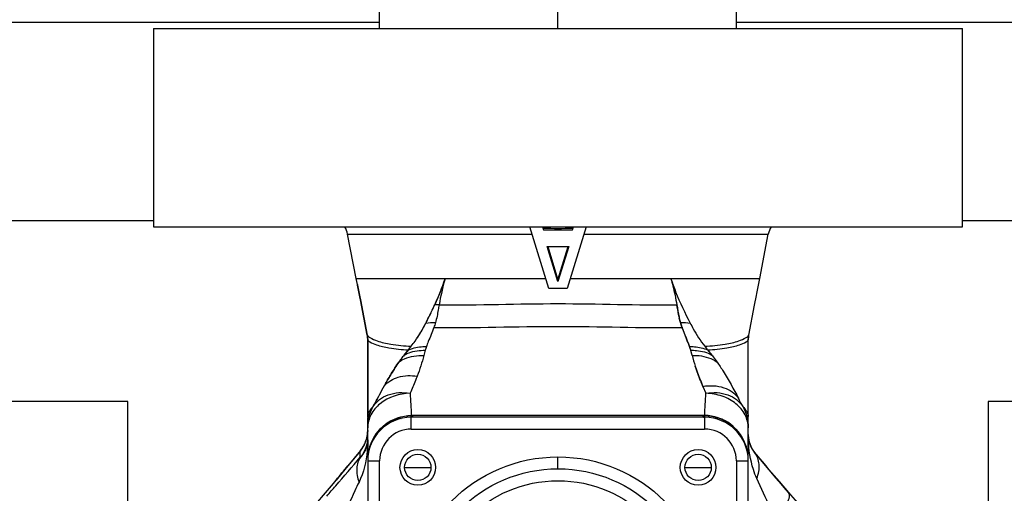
# Model space of a CAD drawing. Header units: millimetres. Extents: x 0 to 1189, y 0 to 841.
# Tile 127 of 166: x 996.88 to 1006.81, y 556.26 to 561.04. Entities that reach past the tile are written whole.
import ezdxf

# ---------------------------------------------------------------- set-up
doc = ezdxf.new("R2010")
doc.units = ezdxf.units.MM
doc.header["$LTSCALE"] = 65.395
doc.linetypes.add('CENTER', pattern=[0.6, 0.375, -0.075, 0.075, -0.075])
for name, color, linetype in [('0006_725700_29_ABL415', 7, 'CONTINUOUS'), ('0006_725700_29_T2_PBL417', 7, 'CONTINUOUS'), ('0006_725700_29_T3_ABL416', 7, 'CONTINUOUS'), ('0006_725700_29_T4_PBL438', 7, 'CONTINUOUS'), ('0006_725700_29_T5_ABL437', 7, 'CONTINUOUS'), ('0006_725700_29_T6_ABL436', 7, 'CONTINUOUS'), ('0006_725700_29T20_PBL494', 7, 'CONTINUOUS'), ('0006_725700_29T37_PBL1462', 7, 'CONTINUOUS'), ('0006_725700_29T40_PBL516', 7, 'CONTINUOUS'), ('0006_725700_29T42_PBL495', 7, 'CONTINUOUS'), ('1907_153200_18_ABL448', 7, 'CONTINUOUS'), ('1907_153200_18_T1_PBL449', 7, 'CONTINUOUS'), ('9M32C_GENSET_KPL_GRUNDRAHMEN_ABL405', 7, 'CONTINUOUS'), ('9M32C_GENSET_KPL_GRUNDRAHMEN_T1_PBL406', 7, 'CONTINUOUS'), ('9M32C_GENSET_KPL_VERROHRUNG_ABL407', 7, 'CONTINUOUS'), ('LAUTERBACH_SP_RING_2_0200_50_PBL420', 7, 'CONTINUOUS'), ('LAUTERBACH_SP_RING_2_0200_50_PBL421', 7, 'CONTINUOUS'), ('LAUTERBACH_SP_RING_2_0200_50_PBL445', 7, 'CONTINUOUS'), ('links_13_VBL404', 7, 'CONTINUOUS'), ('VT40CD-D10_Z171-24344_ABL408', 7, 'CONTINUOUS'), ('VT40CD-D10_Z171-24344_T2_PBL409', 7, 'CONTINUOUS')]:
    doc.layers.add(name, color=color, linetype=linetype)

# ---------------------------------------------------------------- blocks, each defined once
blk = doc.blocks.new('9M32C_GENSET_KPL_GRUNDRAHMEN_T1_PBL406', base_point=(987.3302, 558.0068))
at = {"layer": '9M32C_GENSET_KPL_GRUNDRAHMEN_T1_PBL406', "color": 7, "linetype": 'Continuous'}
for p, q in [((1000.5102, 561.0068), (973.4902, 561.0068)), ((1011.3922, 561.0068), (1004.1102, 561.0068))]:
    blk.add_line(p, q, dxfattribs=at)
blk = doc.blocks.new('9M32C_GENSET_KPL_GRUNDRAHMEN_ABL405', base_point=(987.3302, 558.0068))
at = {"layer": '9M32C_GENSET_KPL_GRUNDRAHMEN_T1_PBL406'}
blk.add_blockref('9M32C_GENSET_KPL_GRUNDRAHMEN_T1_PBL406', (987.3302, 558.0068), dxfattribs=at)
blk = doc.blocks.new('VT40CD-D10_Z171-24344_T2_PBL409', base_point=(988.6302, 547.9668))
at = {"layer": 'VT40CD-D10_Z171-24344_T2_PBL409', "color": 7, "linetype": 'Continuous'}
for p, q in [((998.2303, 559.0068), (973.4902, 559.0068)), ((1011.3922, 559.0068), (1006.3902, 559.0068))]:
    blk.add_line(p, q, dxfattribs=at)
blk = doc.blocks.new('VT40CD-D10_Z171-24344_ABL408', base_point=(988.6302, 547.9668))
at = {"layer": 'VT40CD-D10_Z171-24344_T2_PBL409'}
blk.add_blockref('VT40CD-D10_Z171-24344_T2_PBL409', (988.6302, 547.9668), dxfattribs=at)
blk = doc.blocks.new('0006_725700_29_T2_PBL417', base_point=(1002.3102, 553.9472))
at = {"layer": '0006_725700_29_T2_PBL417', "color": 6, "linetype": 'Continuous'}
for p, q in [((1002.2171, 558.3257), (1002.0257, 558.9468)), ((1002.1543, 558.9468), (1002.163, 558.9185)), ((1002.163, 558.9192), (1002.163, 558.9331)), ((1002.5947, 558.9468), (1002.4033, 558.3257)), ((1002.4575, 558.9185), (1002.4662, 558.9468)), ((1002.4575, 558.9331), (1002.4575, 558.9192)), ((1000.2746, 558.4268), (1000.188, 558.8726)), ((1002.163, 558.9185), (1002.4575, 558.9185)), ((1004.3458, 558.4268), (1004.4325, 558.8726)), ((1002.2015, 558.7502), (1002.419, 558.7502)), ((1002.3102, 558.3974), (1002.2015, 558.7502)), ((1002.2062, 558.7502), (1002.3102, 558.4127)), ((1002.3102, 558.4127), (1002.4142, 558.7502)), ((1002.419, 558.7502), (1002.3102, 558.3974)), ((1000.2746, 558.4268), (1002.186, 558.4268)), ((1000.2862, 558.3665), (1000.2873, 558.3606)), ((1000.2862, 558.3665), (1000.2864, 558.3652)), ((1000.2873, 558.3606), (1000.3103, 558.2423)), ((1002.3059, 558.4268), (1002.3146, 558.4268)), ((1002.3102, 558.3974), (1002.3102, 558.4127)), ((1002.4345, 558.4268), (1004.3458, 558.4268)), ((1004.3168, 558.2765), (1004.346, 558.4267)), ((1000.3103, 558.2423), (1000.3166, 558.2102)), ((1002.4033, 558.3257), (1002.2171, 558.3257)), ((1004.2939, 558.1589), (1004.3123, 558.2533)), ((1004.3123, 558.2533), (1004.3166, 558.2756)), ((1000.3166, 558.2102), (1000.3857, 557.8546)), ((1004.2347, 557.8547), (1004.2939, 558.1589)), ((1000.39, 557.8102), (1000.3902, 557.032)), ((1004.2302, 557.0268), (1004.2305, 557.8102)), ((1000.8296, 557.0441), (1000.8296, 557.0268)), ((1003.7908, 557.0268), (1003.7908, 557.0441)), ((1000.3902, 557.032), (1000.3902, 557.0295)), ((1000.3902, 557.031), (1000.3902, 557.0269)), ((1000.3902, 557.0286), (1000.3902, 557.0228)), ((1000.3902, 557.0245), (1000.3902, 557.0188)), ((1000.3902, 556.8007), (1000.3902, 557.0206)), ((1000.3902, 557.0188), (1000.3902, 557.0181)), ((1000.7102, 557.0264), (1000.7102, 557.0084)), ((1000.7102, 557.0264), (1000.7104, 557.0254)), ((1003.91, 557.0254), (1003.9099, 557.0251)), ((1003.9102, 557.0264), (1003.91, 557.0254)), ((1003.9102, 557.0084), (1003.9102, 557.0249)), ((1004.2302, 557.0267), (1004.2301, 557.0329)), ((1004.2302, 557.0253), (1004.2302, 557.0269)), ((1004.2302, 556.5877), (1004.2302, 557.0266)), ((1004.2379, 556.7841), (1004.2302, 556.8489)), ((1004.2302, 556.8484), (1004.2302, 556.8486)), ((1004.2302, 556.8483), (1004.2302, 556.8484)), ((1004.2302, 556.8483), (1004.2302, 556.8453)), ((1004.2302, 556.848), (1004.2302, 556.8483)), ((1004.2302, 556.8478), (1004.2302, 556.848)), ((1004.2303, 556.847), (1004.2302, 556.8478)), ((1004.2303, 556.8403), (1004.2302, 556.8475)), ((1004.2303, 556.8466), (1004.2303, 556.847)), ((1004.2303, 556.8464), (1004.2303, 556.8466)), ((1004.2303, 556.8457), (1004.2303, 556.8464)), ((1004.2303, 556.8449), (1004.2303, 556.8457)), ((1000.3902, 556.7999), (1000.3902, 556.5877)), ((1004.2303, 556.8446), (1004.2303, 556.8449)), ((1004.2303, 556.8445), (1004.2303, 556.8446)), ((1004.2303, 556.8441), (1004.2303, 556.8445)), ((1004.2303, 556.8439), (1004.2303, 556.8441)), ((1004.2303, 556.8435), (1004.2303, 556.8439)), ((1004.2303, 556.8433), (1004.2303, 556.8409)), ((1004.2305, 556.8394), (1004.2305, 556.8401)), ((1004.2612, 556.7211), (1004.2379, 556.7841)), ((1004.2533, 556.7416), (1004.2461, 556.76)), ((1000.3169, 556.6903), (1000.1901, 556.5369)), ((1004.2227, 556.6704), (1004.2229, 556.6696)), ((1004.2229, 556.6696), (1004.2231, 556.6683)), ((1004.2733, 556.7035), (1004.2533, 556.7416)), ((1004.2958, 556.6688), (1004.2612, 556.7211)), ((1004.2964, 556.6717), (1004.2733, 556.7035)), ((1004.3131, 556.6518), (1004.2965, 556.6717)), ((1004.3823, 556.5679), (1004.3131, 556.6518)), ((1004.4238, 556.5177), (1004.3823, 556.5679))]:
    blk.add_line(p, q, dxfattribs=at)
at = {"layer": '0006_725700_29_T2_PBL417', "color": 9, "linetype": 'Continuous'}
for p, q in [((1000.188, 558.8726), (1002.0485, 558.8726)), ((1002.5719, 558.8726), (1004.4325, 558.8726)), ((1000.2862, 558.3665), (1000.2745, 558.4267)), ((1000.2864, 558.3652), (1000.2862, 558.3665)), ((1000.2873, 558.3606), (1000.2864, 558.3652)), ((1000.3103, 558.2423), (1000.2873, 558.3606)), ((1001.1715, 558.4268), (1001.1708, 558.4245)), ((1003.449, 558.4268), (1003.4497, 558.4245)), ((1004.3201, 558.2934), (1004.346, 558.4267)), ((1000.3166, 558.2102), (1000.3103, 558.2423)), ((1004.2939, 558.1589), (1004.3123, 558.2533)), ((1004.3123, 558.2533), (1004.3166, 558.2756)), ((1004.3166, 558.2756), (1004.3168, 558.2765)), ((1004.3168, 558.2765), (1004.3201, 558.2934)), ((1000.3857, 557.8548), (1000.3166, 558.2102)), ((1004.2347, 557.8548), (1004.2939, 558.1589)), ((1000.3857, 557.8548), (1000.3857, 557.8546)), ((1000.3867, 557.8495), (1000.3857, 557.8548)), ((1000.3857, 557.8546), (1000.3862, 557.8532)), ((1004.234, 557.851), (1004.2347, 557.8548)), ((1004.2344, 557.8535), (1004.2347, 557.8547)), ((1000.39, 557.8102), (1000.3901, 557.809)), ((1000.3902, 557.03), (1000.3901, 557.809)), ((1000.8284, 557.7434), (1000.8297, 557.7433)), ((1004.2302, 557.0329), (1004.2303, 557.809)), ((1004.2303, 557.809), (1004.2305, 557.8102)), ((1003.664, 557.6498), (1003.6646, 557.6498)), ((1003.8202, 557.7059), (1003.8629, 557.6541)), ((1003.7724, 557.3386), (1003.8031, 557.2684)), ((1000.8296, 557.0441), (1000.8303, 557.0441)), ((1000.8303, 557.0437), (1000.8303, 557.0441)), ((1000.8303, 557.044), (1000.8337, 557.044)), ((1000.8337, 557.044), (1000.8437, 557.0441)), ((1003.7767, 557.0441), (1003.7867, 557.044)), ((1003.7867, 557.044), (1003.7901, 557.044)), ((1003.7901, 557.0441), (1003.7908, 557.0441)), ((1003.7901, 557.0441), (1003.7901, 557.0437)), ((1000.3902, 557.0295), (1000.3902, 557.03)), ((1004.2302, 557.0268), (1004.2302, 557.0329)), ((1004.2302, 556.8488), (1004.2302, 556.8482)), ((1000.389, 556.8009), (1000.3889, 556.8003)), ((1000.3889, 556.8003), (1000.3889, 556.7999)), ((1000.3902, 556.7998), (1000.3902, 556.8008)), ((1000.3902, 556.8004), (1000.3902, 556.8001)), ((1004.2302, 556.8448), (1004.2302, 556.845)), ((1000.3163, 556.6895), (1000.1906, 556.5374)), ((1000.3163, 556.6895), (1000.3169, 556.6903)), ((1004.2934, 556.6725), (1004.2943, 556.6733)), ((1004.2959, 556.6689), (1004.2947, 556.6695)), ((1004.2965, 556.6717), (1004.2958, 556.6689)), ((1000.3194, 556.6268), (1000.3155, 556.623)), ((1000.1901, 556.5369), (1000.1906, 556.5374)), ((1000.1901, 556.5369), (1000.1906, 556.5374)), ((1000.7631, 556.521), (1001.0289, 556.521)), ((1003.5915, 556.521), (1003.8574, 556.521)), ((1000.0703, 556.393), (1000.0709, 556.3937))]:
    blk.add_line(p, q, dxfattribs=at)
at = {"layer": '0006_725700_29_T2_PBL417', "color": 2, "linetype": 'Continuous'}
for p, q in [((1001.1711, 558.4257), (1001.1707, 558.4245)), ((1001.1708, 558.4245), (1001.1711, 558.4256)), ((1001.1714, 558.4268), (1001.1711, 558.4257)), ((1000.976, 557.9758), (1000.9748, 557.9735)), ((1003.6499, 557.7024), (1003.6378, 557.7395)), ((1000.7575, 557.6541), (1000.7976, 557.7027)), ((1000.8001, 557.7059), (1000.7974, 557.7027)), ((1000.7976, 557.7027), (1000.8002, 557.7059)), ((1000.8002, 557.7059), (1000.8028, 557.7091)), ((1003.6496, 557.7021), (1003.6507, 557.6987)), ((1003.6951, 557.5428), (1003.6949, 557.5435)), ((1003.695, 557.5434), (1003.6952, 557.5427)), ((1003.7694, 557.3458), (1003.7724, 557.3386)), ((1003.7727, 557.3386), (1003.7696, 557.3458)), ((1000.8296, 557.0452), (1000.8303, 557.0452)), ((1003.7908, 557.0452), (1003.7901, 557.0452)), ((1000.3972, 556.6681), (1000.3973, 556.6687))]:
    blk.add_line(p, q, dxfattribs=at)
at = {"layer": '0006_725700_29_T2_PBL417', "color": 6, "linetype": 'Continuous'}
for points in [[(1000.3867, 557.8495), (1000.3885, 557.8364), (1000.3894, 557.8268), (1000.39, 557.8102)], [(1004.2305, 557.8102), (1004.2311, 557.8272), (1004.232, 557.8372), (1004.234, 557.851)], [(1000.3902, 556.8941), (1000.3811, 556.8191), (1000.3549, 556.7484), (1000.3169, 556.6903)], [(1004.8818, 555.9947), (1004.778, 556.1113), (1004.6612, 556.2428), (1004.544, 556.3774), (1004.4389, 556.4999), (1004.3402, 556.6163), (1004.2959, 556.6688)], [(1000.1901, 556.5369), (1000.13, 556.4644), (1000.0709, 556.3937)], [(1000.0703, 556.393), (1000.0418, 556.359), (999.9604, 556.2635)], [(999.9604, 556.2635), (999.8632, 556.1512), (999.7521, 556.0233), (999.6359, 555.887), (999.5276, 555.7549)]]:
    blk.add_lwpolyline(points, dxfattribs=at)
for centre in [(1000.896, 556.521), (1003.7244, 556.521)]:
    blk.add_circle(centre, 0.1329, dxfattribs=at)
for centre, radius, start, end in [((999.9524, 558.8268), 0.24, 11, 30.24798), ((998.9855, 557.9026), 3.3404, 17.96791, 18.2269), ((1002.3102, 570.9768), 12.0446, 269.29953, 270.70047), ((1005.6349, 557.9026), 3.3404, 161.7731, 162.03209), ((1004.668, 558.8268), 0.24, 149.75202, 169), ((1000.8222, 556.5948), 0.432, 103.98406, 151.81743), ((1000.7138, 557.0267), 0.00364, 200.19494, 203.50642), ((1000.7872, 557.1617), 0.1587, 247.90167, 248.65558), ((1003.835, 557.1585), 0.1552, 291.22478, 291.92644), ((1003.8407, 556.5868), 0.44, 73.47107, 80.85625), ((1003.8411, 556.5868), 0.4398, 73.06192, 80.91081), ((1004.5072, 556.8523), 0.277, 180.001, 180.76958), ((1004.5078, 556.8523), 0.2776, 181.81032, 182.52774), ((1004.5084, 556.8523), 0.2782, 182.66186, 184.98225), ((1004.5096, 556.8524), 0.2793, 184.98274, 187.80602), ((1004.5108, 556.8526), 0.2806, 187.80775, 192.50746), ((1003.8411, 556.5868), 0.4398, 23.116, 27.01324), ((1004.5114, 556.8527), 0.2812, 192.50717, 194.90835), ((1004.5033, 556.8506), 0.2729, 194.90659, 196.77553), ((1004.5074, 556.852), 0.2772, 196.80562, 199.38637), ((1000.865, 556.5855), 0.4748, 169.01498, 169.91965), ((1000.8657, 556.5854), 0.4756, 168.75431, 169.01516), ((1000.8661, 556.5853), 0.476, 168.40912, 168.7543), ((1000.8683, 556.5848), 0.4782, 165.0231, 168.40664), ((1000.8701, 556.5844), 0.4801, 164.41967, 165.02481), ((1000.8703, 556.5843), 0.4803, 162.07033, 164.41992), ((1003.7559, 556.5867), 0.4743, 15.23637, 17.76659), ((1003.7548, 556.5864), 0.4754, 15.04817, 15.23776), ((1003.7547, 556.5864), 0.4755, 11.61775, 15.0479), ((1003.7552, 556.5865), 0.475, 10.17013, 11.61735), ((1003.7557, 556.5866), 0.4745, 9.32351, 9.91546)]:
    blk.add_arc(centre, radius, start, end, dxfattribs=at)
at = {"layer": '0006_725700_29_T2_PBL417', "color": 9, "linetype": 'Continuous'}
for centre, radius, start, end in [((1003.6768, 557.7138), 2.6048, 164.16491, 170.13264), ((1001.0783, 557.551), 0.61, 86.96928, 91.05468), ((1003.5739, 557.4307), 0.5513, 92.67595, 92.869), ((1000.1497, 557.8089), 0.2405, 0.01707, 9.72193), ((1004.4708, 557.8089), 0.2405, 169.91105, 179.97836), ((1005.7852, 559.29), 2.524, 217.79194, 218.87458), ((1000.9251, 557.3517), 0.3457, 118.58016, 118.9824), ((1000.8894, 557.3173), 0.3243, 124.41345, 124.67806), ((1000.7423, 557.1798), 0.2475, 138.29406, 138.70648), ((994.7532, 552.3285), 10.5766, 27.02548, 27.53557), ((1002.3102, -13.388), 570.434, 89.852703, 90.147297), ((997.418, 557.0519), 3.4123, 359.653, 359.86225), ((1007.2028, 557.0519), 3.4127, 180.13776, 180.34698), ((1000.0718, 556.8945), 0.3184, 346.48218, 359.37169), ((1000.0816, 556.894), 0.3086, 359.44429, 359.99987), ((1004.4999, 556.8488), 0.2697, 180.1104, 180.35163), ((1004.5004, 556.8488), 0.2702, 180.35167, 180.75799), ((1004.5003, 556.8471), 0.2701, 180.00007, 180.41206), ((1000.0715, 556.8924), 0.318, 320.51483, 333.29313), ((1000.0644, 556.8962), 0.326, 333.27068, 341.29152), ((1000.0648, 556.8961), 0.3256, 341.28982, 346.50963), ((1000.0783, 556.8285), 0.3119, 354.92167, 359.74887), ((1000.0758, 556.8275), 0.3144, 354.99705, 355.16035), ((1000.0791, 556.8272), 0.3111, 355.15258, 359.99229), ((1000.0821, 556.8285), 0.3081, 359.75887, 359.99998), ((1000.4043, 556.8001), 0.0141, 179.9998, 180.84086), ((1004.5007, 556.8471), 0.2704, 180.41201, 180.60294), ((1004.2149, 556.8448), 0.0153, 359.18092, 0.00469), ((1005.4958, 556.8454), 1.2656, 180.03739, 182.10471), ((1000.0792, 556.8866), 0.3083, 320.26741, 320.4424), ((1004.5085, 556.8488), 0.2791, 202.68642, 219.98394), ((1004.1522, 556.5519), 0.1847, 39.16515, 39.51571), ((975.4014, 577.0565), 32.1797, 320.05089, 320.38259)]:
    blk.add_arc(centre, radius, start, end, dxfattribs=at)
at = {"layer": '0006_725700_29_T2_PBL417', "color": 2, "linetype": 'Continuous'}
for centre, radius, start, end in [((996.9279, 560.068), 4.5571, 334.23857, 335.26157), ((997.9553, 559.5929), 3.4254, 333.92608, 335.28857), ((997.152, 559.9703), 4.3129, 332.45353, 333.9259), ((997.4286, 559.8487), 4.011, 333.75225, 333.95087), ((998.1111, 559.5013), 3.2453, 333.92134, 334.1697), ((999.8202, 558.572), 1.3003, 332.62173, 332.74812), ((1004.4534, 558.2344), 0.9419, 192.1902, 192.71318), ((1004.3028, 558.2028), 0.7881, 192.26105, 192.88185), ((1004.3416, 558.2122), 0.828, 192.91264, 196.27852), ((1004.2745, 558.1911), 0.7576, 196.17116, 199.64577), ((999.7985, 558.5508), 1.3093, 324.75619, 329.4734), ((1004.1772, 558.1573), 0.6547, 199.72423, 200.15654), ((1004.8059, 558.3778), 1.3208, 199.52724, 199.75212), ((1007.4241, 559.3671), 4.1197, 200.3905, 200.51792), ((1004.9161, 558.4174), 1.4379, 199.75231, 200.08662), ((999.7049, 558.6022), 1.4152, 320.87102, 322.63487), ((998.9547, 559.1959), 2.372, 321.18291, 322.25718), ((999.4016, 558.8328), 1.7962, 322.66163, 324.71779), ((999.6858, 558.6292), 1.4469, 322.28155, 324.80494), ((1001.4537, 557.0796), 0.9026, 140.4712, 143.57341), ((1002.8108, 556.0196), 2.6242, 140.10545, 141.45708), ((999.6273, 558.6647), 1.5148, 320.73284, 320.88886), ((1002.7326, 557.425), 0.958, 16.81252, 19.06351), ((1002.4797, 557.3511), 1.2215, 15.39701, 16.53082), ((1000.6924, 556.8589), 3.0753, 14.9433, 15.39681), ((993.7725, 555.0944), 10.2163, 14.48523, 14.62725), ((1005.5008, 558.1259), 1.8975, 194.53115, 197.87376), ((1001.6266, 556.9402), 1.1243, 144.47034, 145.06801), ((1002.1104, 556.6073), 1.7115, 144.81437, 145.20312), ((1001.6048, 556.955), 1.0979, 142.99251, 144.43842), ((1001.7036, 556.8949), 1.2134, 143.56125, 144.84452), ((1003.71, 555.5781), 3.6139, 148.53012, 150.34279), ((1004.2049, 555.2871), 4.188, 150.59779, 152.05488), ((1004.5264, 555.1146), 4.5527, 150.69944, 152.03131), ((1004.1812, 555.3049), 4.1586, 150.28372, 150.65711), ((1006.4304, 554.0283), 6.7447, 150.3351, 150.56294), ((1005.1459, 554.7838), 5.2551, 152.01483, 152.18607), ((1005.9852, 554.3349), 6.2068, 151.98982, 152.13654), ((1007.4125, 553.5898), 7.8169, 152.19754, 153.03416), ((1000.8302, 556.6384), 0.4067, 88.09516, 89.98039), ((1003.7902, 556.6384), 0.4068, 90.01966, 91.90464), ((1000.8678, 556.5865), 0.4776, 170.16278, 170.81651), ((1000.8679, 556.5865), 0.4777, 168.48189, 170.08957), ((1000.8678, 556.5865), 0.4776, 165.1081, 168.48205), ((1000.867, 556.5867), 0.4768, 164.71544, 165.10721), ((1000.8662, 556.5869), 0.476, 162.25011, 164.71599), ((1003.7571, 556.5879), 0.473, 15.20326, 17.74244), ((1003.7558, 556.5875), 0.4743, 14.91607, 15.20427), ((1003.7543, 556.5871), 0.4759, 11.55302, 14.91427), ((1003.7528, 556.5868), 0.4774, 9.83075, 11.55381), ((1003.7524, 556.5867), 0.4778, 9.25331, 9.83091)]:
    blk.add_arc(centre, radius, start, end, dxfattribs=at)
for points in [[(1001.1707, 558.4245), (1001.1404, 558.3351), (1001.1064, 558.2467), (1001.0668, 558.1609)], [(1001.067, 558.1609), (1001.1065, 558.2467), (1001.143, 558.3343), (1001.1708, 558.4245)], [(1003.51, 558.1601), (1003.5168, 558.1185), (1003.5237, 558.0768), (1003.5327, 558.0355)], [(1000.926, 557.8851), (1000.9432, 557.9143), (1000.9594, 557.944), (1000.9749, 557.974)], [(1000.9748, 557.9735), (1000.9593, 557.9439), (1000.9433, 557.9145), (1000.9264, 557.8858)], [(1003.5463, 557.9813), (1003.5419, 557.9964), (1003.538, 558.0118), (1003.5345, 558.0271)], [(1003.5611, 557.9363), (1003.5558, 557.9512), (1003.5508, 557.9662), (1003.5463, 557.9813)], [(1003.6069, 557.8189), (1003.5927, 557.8536), (1003.5785, 557.8883), (1003.5657, 557.9236)], [(1003.6068, 557.8191), (1003.6177, 557.7922), (1003.6286, 557.7653), (1003.6381, 557.7379)], [(1003.6378, 557.7395), (1003.6282, 557.7662), (1003.6176, 557.7926), (1003.6069, 557.8189)], [(1000.7583, 557.6548), (1000.748, 557.6419), (1000.7379, 557.629), (1000.728, 557.6159)], [(1003.6576, 557.6743), (1003.6552, 557.6837), (1003.6526, 557.693), (1003.6499, 557.7024)], [(1003.6637, 557.652), (1003.6734, 557.6156), (1003.6835, 557.5793), (1003.695, 557.5434)], [(1000.6274, 557.4648), (1000.6521, 557.5053), (1000.6779, 557.5451), (1000.7049, 557.584)], [(1000.7049, 557.584), (1000.6778, 557.5452), (1000.6524, 557.5051), (1000.6277, 557.4647)], [(1000.5696, 557.3664), (1000.5885, 557.3995), (1000.6076, 557.4324), (1000.6274, 557.4648)], [(1000.4455, 557.1344), (1000.4628, 557.1683), (1000.4802, 557.2022), (1000.4979, 557.2358)]]:
    blk.add_open_spline(points, degree=3, dxfattribs=at)
at = {"layer": '0006_725700_29_T2_PBL417', "color": 9, "linetype": 'Continuous'}
for points, knots in [([(1003.4496, 558.4245), (1003.4643, 558.3798), (1003.5195, 558.2263), (1003.5911, 558.0795), (1003.6442, 557.9766)], [0, 0, 0, 0, 0.288963, 1, 1, 1, 1]), ([(1003.4496, 558.4245), (1003.4564, 558.4007), (1003.4799, 558.3133), (1003.4984, 558.2247), (1003.5099, 558.1602)], [0, 0, 0, 0, 0.274446, 1, 1, 1, 1]), ([(1001.1105, 558.1601), (1001.1076, 558.1433), (1001.0972, 558.0834), (1001.0866, 558.0232), (1001.0741, 557.9813)], [0, 0, 0, 0, 0.280646, 1, 1, 1, 1]), ([(1001.1105, 558.1601), (1001.5104, 558.1561), (1002.3103, 558.1899), (1003.1101, 558.1561), (1003.51, 558.1601)], [0, 0, 0, 0, 0.500005, 1, 1, 1, 1]), ([(1001.0577, 557.9317), (1001.4752, 557.9275), (1002.3102, 557.9593), (1003.1451, 557.9275), (1003.5626, 557.9317)], [0, 0, 0, 0, 0.499996, 1, 1, 1, 1]), ([(1003.6442, 557.9766), (1003.6541, 557.9573), (1003.6972, 557.8762), (1003.7476, 557.7989), (1003.7906, 557.7433)], [0, 0, 0, 0, 0.235395, 1, 1, 1, 1]), ([(1000.3862, 557.8532), (1000.3905, 557.8424), (1000.427, 557.8203), (1000.5034, 557.788), (1000.6453, 557.7577), (1000.7597, 557.7469), (1000.8284, 557.7434)], [0, 0, 0, 0, 0.075294, 0.252569, 0.55413, 1, 1, 1, 1]), ([(1001.0577, 557.9317), (1001.0405, 557.8837), (1001.0134, 557.8204), (1000.9886, 557.7562), (1000.9826, 557.7395)], [0, 0, 0, 0, 0.741983, 1, 1, 1, 1]), ([(1003.7906, 557.7433), (1003.8599, 557.7468), (1003.975, 557.7576), (1004.1179, 557.7882), (1004.1939, 557.8207), (1004.2305, 557.8428), (1004.2344, 557.8535)], [0, 0, 0, 0, 0.447809, 0.749746, 0.926224, 1, 1, 1, 1]), ([(1000.3901, 557.809), (1000.3918, 557.7993), (1000.426, 557.7785), (1000.4933, 557.749), (1000.6273, 557.7199), (1000.7348, 557.7095), (1000.8001, 557.7059)], [0, 0, 0, 0, 0.068246, 0.240798, 0.543671, 1, 1, 1, 1]), ([(1000.8002, 557.7059), (1000.8139, 557.712), (1000.8722, 557.7338), (1000.9355, 557.7411), (1000.9826, 557.7395)], [0, 0, 0, 0, 0.241131, 1, 1, 1, 1]), ([(1003.6378, 557.7395), (1003.6539, 557.74), (1003.7161, 557.739), (1003.7783, 557.7247), (1003.8202, 557.7059)], [0, 0, 0, 0, 0.260289, 1, 1, 1, 1]), ([(1003.8202, 557.7059), (1003.8855, 557.7095), (1003.993, 557.7199), (1004.1271, 557.7489), (1004.1945, 557.7785), (1004.2286, 557.7993), (1004.2303, 557.809)], [0, 0, 0, 0, 0.456309, 0.759176, 0.931724, 1, 1, 1, 1]), ([(1000.7061, 557.5849), (1000.7233, 557.5966), (1000.7997, 557.639), (1000.8902, 557.6529), (1000.9564, 557.6498)], [0, 0, 0, 0, 0.238221, 1, 1, 1, 1]), ([(1000.7597, 557.6553), (1000.775, 557.6636), (1000.8412, 557.6935), (1000.9155, 557.704), (1000.9705, 557.7023)], [0, 0, 0, 0, 0.240574, 1, 1, 1, 1]), ([(1003.6499, 557.7024), (1003.6691, 557.7029), (1003.7423, 557.7008), (1003.8156, 557.6803), (1003.8629, 557.6541)], [0, 0, 0, 0, 0.261498, 1, 1, 1, 1]), ([(1003.6646, 557.6498), (1003.6877, 557.6509), (1003.7749, 557.6489), (1003.8628, 557.6205), (1003.9155, 557.584)], [0, 0, 0, 0, 0.264824, 1, 1, 1, 1]), ([(1003.8629, 557.6541), (1003.8678, 557.6482), (1003.8861, 557.6254), (1003.9032, 557.6017), (1003.9155, 557.584)], [0, 0, 0, 0, 0.264022, 1, 1, 1, 1]), ([(1003.9155, 557.584), (1003.9368, 557.5536), (1004.0142, 557.4347), (1004.0833, 557.3108), (1004.1318, 557.2181)], [0, 0, 0, 0, 0.262057, 1, 1, 1, 1]), ([(1000.5576, 557.3445), (1000.5943, 557.3857), (1000.7042, 557.4475), (1000.8266, 557.4506), (1000.8895, 557.4415)], [0, 0, 0, 0, 0.465293, 1, 1, 1, 1]), ([(1000.8895, 557.4415), (1000.8838, 557.4265), (1000.8609, 557.3683), (1000.836, 557.3109), (1000.8173, 557.2684)], [0, 0, 0, 0, 0.256904, 1, 1, 1, 1]), ([(1003.7727, 557.3386), (1003.8425, 557.3497), (1003.9791, 557.3466), (1004.0973, 557.268), (1004.1318, 557.2181)], [0, 0, 0, 0, 0.538158, 1, 1, 1, 1]), ([(1000.8173, 557.2684), (1000.7105, 557.2659), (1000.5479, 557.2157), (1000.4151, 557.0603), (1000.3902, 556.9664), (1000.3902, 556.9216)], [0, 0, 0, 0, 0.534856, 0.77575, 1, 1, 1, 1]), ([(1000.4455, 557.1344), (1000.4782, 557.1889), (1000.5999, 557.2773), (1000.7441, 557.2806), (1000.8173, 557.2684)], [0, 0, 0, 0, 0.461168, 1, 1, 1, 1]), ([(1003.8031, 557.2684), (1003.8763, 557.2806), (1004.0205, 557.2773), (1004.1423, 557.1889), (1004.1749, 557.1344)], [0, 0, 0, 0, 0.538859, 1, 1, 1, 1]), ([(1004.2302, 556.9216), (1004.2302, 556.9664), (1004.2058, 557.0604), (1004.1081, 557.1737), (1003.9673, 557.248), (1003.8588, 557.2671), (1003.8031, 557.2684)], [0, 0, 0, 0, 0.222561, 0.461957, 0.72339, 1, 1, 1, 1]), ([(1000.3902, 557.029), (1000.3902, 557.0329), (1000.3935, 557.0729), (1000.4189, 557.1101), (1000.4455, 557.1344)], [0, 0, 0, 0, 0.09862, 1, 1, 1, 1]), ([(1000.4138, 557.0698), (1000.4119, 557.0667), (1000.4029, 557.0498), (1000.3972, 557.031), (1000.3951, 557.0157)], [0, 0, 0, 0, 0.189567, 1, 1, 1, 1]), ([(1000.8302, 557.0268), (1000.8306, 557.0268), (1000.8297, 557.0292), (1000.8303, 557.0301), (1000.8303, 557.0313)], [0, 0, 0, 0, 0.254608, 1, 1, 1, 1]), ([(1003.7901, 557.0313), (1003.7902, 557.0301), (1003.7907, 557.0292), (1003.7898, 557.0268), (1003.7902, 557.0268)], [0, 0, 0, 0, 0.745391, 1, 1, 1, 1]), ([(1000.3902, 556.7999), (1000.3902, 556.7624), (1000.3833, 556.6165), (1000.3491, 556.4702), (1000.3025, 556.3719)], [0, 0, 0, 0, 0.256629, 1, 1, 1, 1]), ([(1000.3902, 556.7997), (1000.3901, 556.7851), (1000.3846, 556.7221), (1000.3528, 556.662), (1000.3194, 556.6268)], [0, 0, 0, 0, 0.230912, 1, 1, 1, 1]), ([(1004.3168, 556.4087), (1004.3033, 556.4382), (1004.2556, 556.5633), (1004.2348, 556.6977), (1004.2311, 556.7989)], [0, 0, 0, 0, 0.242706, 1, 1, 1, 1]), ([(1000.3155, 556.623), (1000.3118, 556.6333), (1000.3177, 556.6563), (1000.3139, 556.6785), (1000.3163, 556.6895)], [0, 0, 0, 0, 0.492431, 1, 1, 1, 1]), ([(1004.2947, 556.6695), (1004.3207, 556.6383), (1004.4352, 556.501), (1004.5506, 556.3644), (1004.6408, 556.2598)], [0, 0, 0, 0, 0.227063, 1, 1, 1, 1]), ([(1004.3168, 556.4087), (1004.3338, 556.4543), (1004.353, 556.5455), (1004.3215, 556.6366), (1004.2954, 556.6686)], [0, 0, 0, 0, 0.541625, 1, 1, 1, 1]), ([(999.9779, 556.232), (1000.008, 556.2664), (1000.121, 556.3964), (1000.233, 556.5272), (1000.3155, 556.623)], [0, 0, 0, 0, 0.265672, 1, 1, 1, 1]), ([(1000.3194, 556.6268), (1000.2956, 556.5943), (1000.2681, 556.5051), (1000.2863, 556.4165), (1000.3025, 556.372)], [0, 0, 0, 0, 0.459522, 1, 1, 1, 1]), ([(1000.3025, 556.372), (1000.2888, 556.3429), (1000.2274, 556.2122), (1000.1669, 556.081), (1000.1194, 555.9792)], [0, 0, 0, 0, 0.222222, 1, 1, 1, 1]), ([(1004.4997, 556.0076), (1004.4831, 556.0436), (1004.4219, 556.1772), (1004.3614, 556.3111), (1004.3168, 556.4087)], [0, 0, 0, 0, 0.270016, 1, 1, 1, 1]), ([(1004.4995, 556.008), (1004.545, 556.0561), (1004.602, 556.1245), (1004.6467, 556.212), (1004.6481, 556.2497), (1004.6408, 556.2598)], [0, 0, 0, 0, 0.665589, 0.874738, 1, 1, 1, 1])]:
    blk.add_open_spline(points, degree=3, knots=knots, dxfattribs=at)
at = {"layer": '0006_725700_29_T2_PBL417', "color": 2, "linetype": 'Continuous'}
for points, knots in [([(1003.5327, 558.0355), (1003.5306, 558.0451), (1003.5223, 558.0865), (1003.5156, 558.1282), (1003.5099, 558.1602)], [0, 0, 0, 0, 0.230486, 1, 1, 1, 1]), ([(1000.9762, 557.9766), (1000.9801, 557.9842), (1000.9969, 558.0168), (1001.0135, 558.0496), (1001.026, 558.0748)], [0, 0, 0, 0, 0.232785, 1, 1, 1, 1]), ([(1000.8682, 557.7953), (1000.8735, 557.8029), (1000.8937, 557.8322), (1000.9127, 557.8624), (1000.926, 557.8851)], [0, 0, 0, 0, 0.261287, 1, 1, 1, 1]), ([(1003.5658, 557.9231), (1003.5693, 557.9139), (1003.5824, 557.879), (1003.5965, 557.8445), (1003.6068, 557.8191)], [0, 0, 0, 0, 0.26494, 1, 1, 1, 1]), ([(1003.7696, 557.3458), (1003.763, 557.3614), (1003.736, 557.4263), (1003.7115, 557.4921), (1003.6951, 557.5428)], [0, 0, 0, 0, 0.241929, 1, 1, 1, 1]), ([(1003.6952, 557.5427), (1003.7005, 557.5264), (1003.7231, 557.46), (1003.7489, 557.3947), (1003.7694, 557.3458)], [0, 0, 0, 0, 0.244061, 1, 1, 1, 1]), ([(1000.4129, 556.732), (1000.4406, 556.8187), (1000.5503, 556.9808), (1000.7378, 557.045), (1000.8296, 557.0452)], [0, 0, 0, 0, 0.49779, 1, 1, 1, 1]), ([(1000.8437, 557.045), (1000.8436, 557.0405), (1000.8445, 557.0347), (1000.8428, 557.028), (1000.8437, 557.0266)], [0, 0, 0, 0, 0.728614, 1, 1, 1, 1]), ([(1003.7767, 557.0266), (1003.7776, 557.028), (1003.7759, 557.0347), (1003.7768, 557.0405), (1003.7767, 557.045)], [0, 0, 0, 0, 0.271386, 1, 1, 1, 1]), ([(1004.2076, 556.732), (1004.1798, 556.8187), (1004.0701, 556.9808), (1003.8826, 557.045), (1003.7908, 557.0452)], [0, 0, 0, 0, 0.497789, 1, 1, 1, 1])]:
    blk.add_open_spline(points, degree=3, knots=knots, dxfattribs=at)
at = {"layer": '0006_725700_29_T2_PBL417', "color": 9, "linetype": 'Continuous'}
for points in [[(1000.9762, 557.9766), (1001.0085, 557.9817), (1001.0415, 557.9829), (1001.0741, 557.9813)], [(1001.0741, 557.9813), (1001.0691, 557.9646), (1001.0636, 557.9481), (1001.0577, 557.9317)], [(1003.5482, 557.9814), (1003.5802, 557.9829), (1003.6125, 557.9816), (1003.6442, 557.9766)], [(1000.9826, 557.7395), (1000.9783, 557.7272), (1000.9742, 557.7148), (1000.9705, 557.7023)], [(1000.9564, 557.6498), (1000.9382, 557.5792), (1000.9156, 557.5096), (1000.8895, 557.4415)], [(1000.9705, 557.7023), (1000.9654, 557.6849), (1000.961, 557.6673), (1000.9564, 557.6498)], [(1000.8173, 557.2684), (1000.823, 557.1937), (1000.8268, 557.1189), (1000.8296, 557.0441)], [(1003.7908, 557.0441), (1003.7936, 557.1189), (1003.7975, 557.1937), (1003.8031, 557.2684)], [(1000.3902, 556.9216), (1000.3902, 556.9949), (1000.4098, 557.0704), (1000.4455, 557.1344)], [(1004.1749, 557.1344), (1004.2106, 557.0704), (1004.2302, 556.9949), (1004.2302, 556.9216)], [(1000.3889, 556.7999), (1000.3831, 556.7364), (1000.3565, 556.672), (1000.3155, 556.623)], [(1000.389, 556.8), (1000.3836, 556.7381), (1000.3585, 556.6753), (1000.3194, 556.6268)], [(1004.2302, 556.8442), (1004.2306, 556.8092), (1004.2379, 556.7736), (1004.2512, 556.7412)], [(1004.2302, 556.8442), (1004.2304, 556.8091), (1004.2376, 556.7735), (1004.2511, 556.7411)]]:
    blk.add_open_spline(points, degree=3, dxfattribs=at)
at = {"layer": '0006_725700_29_T2_PBL417', "color": 6, "linetype": 'Continuous'}
for points, knots in [([(1000.4134, 556.7322), (1000.4412, 556.8181), (1000.5504, 556.9797), (1000.7375, 557.0439), (1000.8296, 557.0441)], [0, 0, 0, 0, 0.495288, 1, 1, 1, 1]), ([(1003.7908, 557.0441), (1003.883, 557.044), (1004.0704, 556.9794), (1004.1799, 556.8176), (1004.2075, 556.7314)], [0, 0, 0, 0, 0.504757, 1, 1, 1, 1]), ([(1004.1749, 557.1344), (1004.1872, 557.123), (1004.2135, 557.0937), (1004.2288, 557.0552), (1004.23, 557.0329)], [0, 0, 0, 0, 0.428593, 1, 1, 1, 1]), ([(1000.7105, 557.0252), (1000.7109, 557.0243), (1000.7156, 557.0192), (1000.7221, 557.0168), (1000.7275, 557.0147)], [0, 0, 0, 0, 0.144157, 1, 1, 1, 1]), ([(1003.9099, 557.0251), (1003.9095, 557.0242), (1003.9047, 557.0192), (1003.8982, 557.0167), (1003.8929, 557.0146)], [0, 0, 0, 0, 0.146965, 1, 1, 1, 1])]:
    blk.add_open_spline(points, degree=3, knots=knots, dxfattribs=at)
blk = doc.blocks.new('0006_725700_29_T3_ABL416', base_point=(1002.3102, 553.9472))
at = {"layer": '0006_725700_29_T2_PBL417'}
blk.add_blockref('0006_725700_29_T2_PBL417', (1002.3102, 553.9472), dxfattribs=at)
blk = doc.blocks.new('0006_725700_29_T4_PBL438', base_point=(1002.3102, 555.1068))
at = {"layer": '0006_725700_29_T4_PBL438', "color": 7, "linetype": 'Continuous'}
for p, q in [((1003.7902, 557.0268), (1000.8302, 557.0268)), ((1000.3902, 556.5868), (1000.3902, 553.6268)), ((1004.2302, 553.6268), (1004.2302, 556.5868)), ((1000.8302, 553.1868), (1003.7902, 553.1868))]:
    blk.add_line(p, q, dxfattribs=at)
at = {"layer": '0006_725700_29_T4_PBL438', "color": 9, "linetype": 'Continuous'}
for p, q in [((1000.8302, 556.9068), (1000.8302, 557.0268)), ((1003.7902, 557.0268), (1003.7902, 556.9068)), ((1000.8302, 556.9068), (1003.7902, 556.9068)), ((1000.3902, 556.5868), (1000.5102, 556.5868)), ((1000.5102, 553.6268), (1000.5102, 556.5868)), ((1002.3102, 556.5068), (1002.3102, 556.6268)), ((1004.1102, 556.5868), (1004.2302, 556.5868)), ((1004.1102, 556.5868), (1004.1102, 553.6268)), ((1002.3102, 553.7068), (1002.3102, 553.5868)), ((1000.5102, 553.6268), (1000.3902, 553.6268)), ((1004.2302, 553.6268), (1004.1102, 553.6268)), ((1003.7902, 553.3068), (1000.8302, 553.3068)), ((1000.8302, 553.1868), (1000.8302, 553.3068)), ((1003.7902, 553.3068), (1003.7902, 553.1868))]:
    blk.add_line(p, q, dxfattribs=at)
at = {"layer": '0006_725700_29_T4_PBL438', "color": 7, "linetype": 'Continuous'}
for centre, radius in [((1000.896, 556.521), 0.18), ((1003.7244, 556.521), 0.18), ((1002.3102, 555.1068), 1.4), ((1000.896, 553.6925), 0.18), ((1003.7244, 553.6925), 0.18)]:
    blk.add_circle(centre, radius, dxfattribs=at)
at = {"layer": '0006_725700_29_T4_PBL438', "color": 9, "linetype": 'Continuous'}
for radius in [1.52, 1.28]:
    blk.add_circle((1002.3102, 555.1068), radius, dxfattribs=at)
at = {"layer": '0006_725700_29_T4_PBL438', "color": 7, "linetype": 'Continuous'}
for centre, radius, start, end in [((1000.8302, 556.5868), 0.44, 90, 180), ((1003.7902, 556.5868), 0.44, 0, 90), ((1002.3102, 555.1068), 0.67, 104.01416, 135.58149), ((1002.3102, 555.1068), 0.67, 44.40507, 75.99734), ((1002.3102, 555.1068), 0.67, 165.01323, 194.98552), ((1002.3102, 555.1068), 0.67, 345.01323, 14.98552), ((1002.3102, 555.1068), 0.67, 224.40507, 255.99734), ((1002.3102, 555.1068), 0.67, 284.01416, 315.58149), ((1000.8302, 553.6268), 0.44, 180, 270), ((1003.7902, 553.6268), 0.44, 270, 360)]:
    blk.add_arc(centre, radius, start, end, dxfattribs=at)
at = {"layer": '0006_725700_29_T4_PBL438', "color": 9, "linetype": 'Continuous'}
for centre, start, end in [((1000.8302, 556.5868), 90, 180), ((1003.7902, 556.5868), 0, 90), ((1000.8302, 553.6268), 180, 270), ((1003.7902, 553.6268), 270, 360)]:
    blk.add_arc(centre, 0.32, start, end, dxfattribs=at)
blk = doc.blocks.new('0006_725700_29_T5_ABL437', base_point=(1002.3102, 555.1068))
at = {"layer": '0006_725700_29_T4_PBL438'}
blk.add_blockref('0006_725700_29_T4_PBL438', (1002.3102, 555.1068), dxfattribs=at)
blk = doc.blocks.new('0006_725700_29T20_PBL494', base_point=(1002.3102, 555.1068))
at = {"layer": '0006_725700_29T20_PBL494', "color": 7, "linetype": 'Continuous'}
for p, q in [((1002.3102, 555.8468), (1001.6694, 555.4768)), ((1002.9511, 555.4768), (1002.3102, 555.8468)), ((1001.6694, 555.4768), (1001.6694, 554.7368)), ((1002.9511, 554.7368), (1002.9511, 555.4768)), ((1001.6694, 554.7368), (1002.3102, 554.3668)), ((1002.3102, 554.3668), (1002.9511, 554.7368))]:
    blk.add_line(p, q, dxfattribs=at)
blk.add_circle((1002.3102, 555.1068), 0.64, dxfattribs=at)
blk = doc.blocks.new('0006_725700_29T42_PBL495', base_point=(1002.3102, 555.1068))
at = {"layer": '0006_725700_29T42_PBL495', "color": 7, "linetype": 'Continuous'}
for p, q in [((1002.3102, 555.407), (1002.0502, 555.2569)), ((1002.5702, 555.2569), (1002.3102, 555.407)), ((1002.0502, 555.2569), (1002.0502, 554.9566)), ((1002.5702, 554.9566), (1002.5702, 555.2569)), ((1002.0502, 554.9566), (1002.3102, 554.8065)), ((1002.3102, 554.8065), (1002.5702, 554.9566))]:
    blk.add_line(p, q, dxfattribs=at)
blk.add_circle((1002.3102, 555.1068), 0.226, dxfattribs=at)
blk = doc.blocks.new('0006_725700_29T40_PBL516', base_point=(1002.3102, 555.1068))
at = {"layer": '0006_725700_29T40_PBL516', "color": 7, "linetype": 'Continuous'}
for p, q in [((1002.2168, 555.1747), (1002.2047, 555.0599)), ((1002.2168, 555.1747), (1002.3224, 555.2216)), ((1002.3224, 555.2216), (1002.4157, 555.1537)), ((1002.2981, 554.9919), (1002.2047, 555.0599)), ((1002.4036, 555.0388), (1002.4157, 555.1537)), ((1002.4036, 555.0388), (1002.2981, 554.9919))]:
    blk.add_line(p, q, dxfattribs=at)
for radius in [0.2, 0.1632]:
    blk.add_circle((1002.3102, 555.1068), radius, dxfattribs=at)
blk = doc.blocks.new('0006_725700_29T37_PBL1462', base_point=(1002.3102, 555.1068))
at = {"layer": '0006_725700_29T37_PBL1462', "color": 7, "linetype": 'Continuous'}
for start, end in [(113.78268, 127.29115), (53.80868, 67.32996), (159.78897, 201.59875), (339.78897, 21.59875), (233.80868, 247.32996), (293.78268, 307.29115)]:
    blk.add_arc((1002.3102, 555.1068), 0.66, start, end, dxfattribs=at)
blk = doc.blocks.new('0006_725700_29_T6_ABL436', base_point=(1002.3102, 555.1068))
at = {"layer": '0006_725700_29_T5_ABL437'}
blk.add_blockref('0006_725700_29_T5_ABL437', (1002.3102, 555.1068), dxfattribs=at)
at = {"layer": '0006_725700_29T20_PBL494'}
blk.add_blockref('0006_725700_29T20_PBL494', (1002.3102, 555.1068), dxfattribs=at)
at = {"layer": '0006_725700_29T37_PBL1462'}
blk.add_blockref('0006_725700_29T37_PBL1462', (1002.3102, 555.1068), dxfattribs=at)
at = {"layer": '0006_725700_29T40_PBL516'}
blk.add_blockref('0006_725700_29T40_PBL516', (1002.3102, 555.1068), dxfattribs=at)
at = {"layer": '0006_725700_29T42_PBL495'}
blk.add_blockref('0006_725700_29T42_PBL495', (1002.3102, 555.1068), dxfattribs=at)
blk = doc.blocks.new('0006_725700_29_ABL415', base_point=(1002.3102, 553.9472))
at = {"layer": '0006_725700_29_T3_ABL416'}
blk.add_blockref('0006_725700_29_T3_ABL416', (1002.3102, 553.9472), dxfattribs=at)
at = {"layer": '0006_725700_29_T6_ABL436'}
blk.add_blockref('0006_725700_29_T6_ABL436', (1002.3102, 555.1068), dxfattribs=at)
blk = doc.blocks.new('LAUTERBACH_SP_RING_2_0200_50_PBL420', base_point=(1007.6502, 553.1067))
at = {"layer": 'LAUTERBACH_SP_RING_2_0200_50_PBL420', "color": 7, "linetype": 'Continuous'}
for p, q in [((1008.6502, 557.1867), (1006.6502, 557.1867)), ((1006.6502, 557.1867), (1006.6502, 549.0268)), ((1008.6502, 557.1867), (1008.6502, 549.0268)), ((1006.6502, 549.0268), (1008.6502, 549.0268))]:
    blk.add_line(p, q, dxfattribs=at)
blk = doc.blocks.new('LAUTERBACH_SP_RING_2_0200_50_PBL421', base_point=(996.9702, 553.1068))
at = {"layer": 'LAUTERBACH_SP_RING_2_0200_50_PBL421', "color": 7, "linetype": 'Continuous'}
for p, q in [((997.9702, 557.1868), (995.9702, 557.1868)), ((995.9702, 549.0268), (995.9702, 557.1868)), ((997.9702, 549.0268), (997.9702, 557.1868)), ((995.9702, 549.0268), (997.9702, 549.0268))]:
    blk.add_line(p, q, dxfattribs=at)
blk = doc.blocks.new('LAUTERBACH_SP_RING_2_0200_50_PBL445', base_point=(1002.3102, 559.9468))
at = {"layer": 'LAUTERBACH_SP_RING_2_0200_50_PBL445', "color": 7, "linetype": 'Continuous'}
for p, q in [((998.2303, 560.9468), (1006.3902, 560.9468)), ((998.2303, 560.9468), (998.2303, 558.9468)), ((1006.3902, 558.9468), (1006.3902, 560.9468)), ((998.2303, 558.9468), (1006.3902, 558.9468))]:
    blk.add_line(p, q, dxfattribs=at)
blk = doc.blocks.new('1907_153200_18_T1_PBL449', base_point=(1002.3102, 561.5668))
at = {"layer": '1907_153200_18_T1_PBL449', "color": 7, "linetype": 'Continuous'}
for p, q in [((1000.5102, 562.1868), (1004.1102, 562.1868)), ((1000.5102, 560.9468), (1000.5102, 562.1868)), ((1004.1102, 560.9468), (1004.1102, 562.1868))]:
    blk.add_line(p, q, dxfattribs=at)
at = {"layer": '1907_153200_18_T1_PBL449', "color": 2, "linetype": 'CENTER'}
blk.add_line((1002.3102, 560.9468), (1002.3102, 562.1868), dxfattribs=at)
blk = doc.blocks.new('1907_153200_18_ABL448', base_point=(1012.9707, 566.8268))
at = {"layer": '1907_153200_18_T1_PBL449'}
blk.add_blockref('1907_153200_18_T1_PBL449', (1002.3102, 561.5668), dxfattribs=at)
blk = doc.blocks.new('9M32C_GENSET_KPL_VERROHRUNG_ABL407', base_point=(993.0902, 614.5468))
at = {"layer": '0006_725700_29_ABL415'}
blk.add_blockref('0006_725700_29_ABL415', (1002.3102, 553.9472), dxfattribs=at)
at = {"layer": '1907_153200_18_ABL448'}
blk.add_blockref('1907_153200_18_ABL448', (1012.9707, 566.8268), dxfattribs=at)
at = {"layer": 'LAUTERBACH_SP_RING_2_0200_50_PBL420'}
blk.add_blockref('LAUTERBACH_SP_RING_2_0200_50_PBL420', (1007.6502, 553.1067), dxfattribs=at)
at = {"layer": 'LAUTERBACH_SP_RING_2_0200_50_PBL421'}
blk.add_blockref('LAUTERBACH_SP_RING_2_0200_50_PBL421', (996.9702, 553.1068), dxfattribs=at)
at = {"layer": 'LAUTERBACH_SP_RING_2_0200_50_PBL445'}
blk.add_blockref('LAUTERBACH_SP_RING_2_0200_50_PBL445', (1002.3102, 559.9468), dxfattribs=at)
at = {"layer": 'VT40CD-D10_Z171-24344_ABL408'}
blk.add_blockref('VT40CD-D10_Z171-24344_ABL408', (988.6302, 547.9668), dxfattribs=at)
blk = doc.blocks.new('LINKS_13_VBL404', base_point=(991.3481, 627.605))
at = {"layer": '9M32C_GENSET_KPL_GRUNDRAHMEN_ABL405'}
blk.add_blockref('9M32C_GENSET_KPL_GRUNDRAHMEN_ABL405', (987.3302, 558.0068), dxfattribs=at)
at = {"layer": '9M32C_GENSET_KPL_VERROHRUNG_ABL407'}
blk.add_blockref('9M32C_GENSET_KPL_VERROHRUNG_ABL407', (993.0902, 614.5468), dxfattribs=at)

msp = doc.modelspace()

# ---------------------------------------------------------------- block references
at = {"layer": 'links_13_VBL404'}
msp.add_blockref('LINKS_13_VBL404', (991.34811, 627.60505), dxfattribs=at)

doc.saveas('drawing.dxf')
